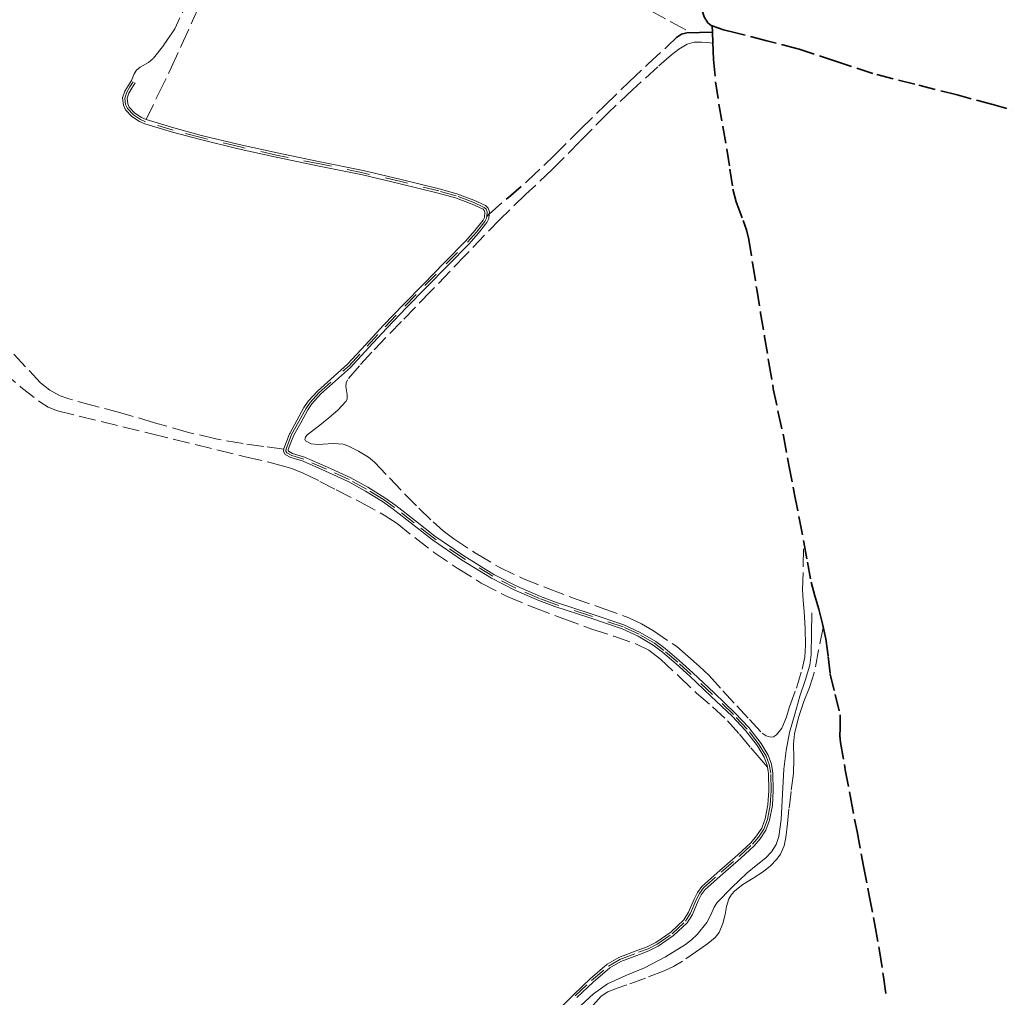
# Model space of a CAD drawing. Header units: metres. Extents: x 397317 to 400830, y 4588008 to 4590370.
# Tile 68 of 89: x 400138 to 400445, y 4588825 to 4589130. Entities that reach past the tile are written whole.
import ezdxf

# ---------------------------------------------------------------- set-up
doc = ezdxf.new("R2010")
doc.units = ezdxf.units.M
doc.header["$MEASUREMENT"] = 0
doc.linetypes.add('bt5mv20_nopinta', pattern=[10, 5, -5])
doc.linetypes.add('bt5mv20_tlin1', pattern=[7, 5.25, -1.75])
for name, color, linetype, lineweight in [('FLU01_LN', 7, 'Continuous', 15), ('PAR01_LN', 7, 'Continuous', 15), ('VIA16_LN', 7, 'Continuous', 15), ('VIA19_LN', 7, 'Continuous', 15), ('VIA21_LN', 7, 'Continuous', 15), ('VIA23_LN', 7, 'Continuous', 15)]:
    doc.layers.add(name, color=color, linetype=linetype, lineweight=lineweight)

msp = doc.modelspace()

# ---------------------------------------------------------------- linework, layer by layer
at = {"layer": 'FLU01_LN', "color": 150, "linetype": 'Continuous', "lineweight": 15}
msp.add_polyline3d([(400384.91, 4588944.8, 189.32), (400384.81, 4588938.31, 189.03), (400384.71, 4588931.82, 188.74), (400384.3, 4588928.52, 188.59), (400382.79, 4588923.69, 188.35), (400381.16, 4588918.88, 188.09), (400379.55, 4588913.24, 187.64), (400377.96, 4588907.58, 187.14), (400376.86, 4588901.88, 186.72), (400376.17, 4588896.11, 186.35), (400375.69, 4588888.28, 186.19), (400375.32, 4588880.42, 186.02), (400374.59, 4588875.15, 185.65), (400373.75, 4588872.64, 185.45), (400372.32, 4588870.35, 185.25), (400370.5, 4588868.48, 185.02), (400367.58, 4588866.14, 184.63), (400364.69, 4588863.78, 184.4), (400359.96, 4588859.31, 184.34), (400355.4, 4588854.63, 184.32), (400354.43, 4588853.18, 184.31), (400353.4, 4588850.72, 184.29), (400352.18, 4588848.36, 184.26), (400349.15, 4588844.65, 184.01), (400347.44, 4588842.99, 183.83), (400345.54, 4588841.52, 183.68), (400339.24, 4588837.68, 183.34), (400332.74, 4588834.29, 183.06), (400326.93, 4588831.87, 182.98), (400321.18, 4588829.28, 182.89), (400316.82, 4588826.19, 182.63), (400312.89, 4588822.54, 182.38)], dxfattribs=at)
at = {"layer": 'PAR01_LN', "color": 3, "linetype": 'bt5mv20_tlin1', "lineweight": 15}
for points in [[(400177.49, 4589098.45, 193.27), (400181.4, 4589106.48, 192.93), (400185.3, 4589114.51, 192.59), (400188.67, 4589121.81, 192.24), (400191.94, 4589129.16, 191.9), (400196.62, 4589139.2, 191.69)], [(400191.09, 4589136.37, 191.04), (400186.39, 4589126.68, 191.7), (400186.01, 4589126.04, 191.73), (400183.02, 4589121.63, 191.94), (400179.74, 4589117.47, 192.13), (400178.25, 4589116.23, 192.16), (400175.63, 4589114.74, 192.17), (400174.51, 4589113.86, 192.18), (400173.75, 4589112.71, 192.24), (400173.33, 4589111.64, 192.31), (400172.9, 4589110.57, 192.37)], [(400334.71, 4589132.29, 197.01), (400340.99, 4589128.91, 197.36), (400347.27, 4589125.52, 197.72)], [(400354.05, 4589122.26, 198.03), (400352.27, 4589122.42, 198.01), (400350.48, 4589122.57, 197.98), (400348.21, 4589122.56, 197.8), (400345.99, 4589121.88, 197.61), (400343.43, 4589120.33, 197.54), (400341.14, 4589118.62, 197.49), (400336.9, 4589114.87, 197.38), (400329.03, 4589107.71, 196.94), (400321.31, 4589100.4, 196.63), (400312.64, 4589091.61, 196.56), (400303.95, 4589082.85, 196.49), (400295.83, 4589075.19, 196.42), (400287.81, 4589067.43, 196.35), (400277.02, 4589056.25, 196.69), (400266.25, 4589045.06, 197.15), (400257.04, 4589035.54, 197.23), (400247.82, 4589026.03, 197.15), (400243.92, 4589021.78, 197.05), (400240.2, 4589017.38, 196.9), (400239.77, 4589016.41, 196.86), (400239.76, 4589015.27, 196.82), (400240.17, 4589012.83, 196.72), (400240.1, 4589011.34, 196.67), (400239.72, 4589010.62, 196.64), (400237.18, 4589007.96, 196.59), (400234.44, 4589005.51, 196.56), (400231.07, 4589002.86, 196.35), (400227.69, 4589000.24, 196.19), (400227.18, 4588999.55, 196.19), (400226.97, 4588998.74, 196.19), (400227.16, 4588998.34, 196.19), (400228.95, 4588997.49, 196.19), (400231.08, 4588997.26, 196.19), (400235.8, 4588997.52, 196.18), (400238.84, 4588997.35, 196.16), (400240.38, 4588996.82, 196.14), (400243.62, 4588995.18, 196.04), (400246.77, 4588993.3, 195.88), (400248.64, 4588991.73, 195.77), (400253.34, 4588986.8, 195.46), (400258.01, 4588981.88, 195.15), (400262.41, 4588977.45, 194.84), (400266.9, 4588973.1, 194.52), (400270.05, 4588970.37, 194.33), (400273.37, 4588967.85, 194.17), (400280.35, 4588963.24, 193.86), (400287.47, 4588959.05, 193.67), (400294.87, 4588955.47, 193.45), (400302.74, 4588952.35, 192.99), (400310.64, 4588949.37, 192.46), (400319.28, 4588946.38, 191.81), (400327.9, 4588943.27, 191.22), (400331.83, 4588941.4, 191.04), (400335.58, 4588939.17, 190.92), (400342.84, 4588934.27, 190.67), (400346.32, 4588931.23, 190.31), (400349.8, 4588928.19, 189.95), (400352.88, 4588925.26, 189.63), (400357.2, 4588920.55, 189.21), (400361.48, 4588915.8, 188.82), (400365.43, 4588911.55, 188.53), (400369.43, 4588907.3, 188.36), (400370.68, 4588906.49, 188.34), (400372.09, 4588906.13, 188.33), (400372.98, 4588906.23, 188.33), (400373.84, 4588906.8, 188.33), (400375.5, 4588908.91, 188.34), (400376.91, 4588912.15, 188.36), (400377.97, 4588915.5, 188.44), (400380.05, 4588921.33, 188.7), (400381.85, 4588927.27, 189.01), (400382.66, 4588930.99, 189.2), (400382.95, 4588934.74, 189.4), (400382.77, 4588939.96, 189.66), (400382.48, 4588945.17, 189.91), (400382.16, 4588948.63, 190.2), (400382, 4588952.09, 190.48), (400382.19, 4588959.46, 190.82), (400382.38, 4588966.83, 191.15)], [(400220.38, 4588995.76, 195.92), (400214.07, 4588996.63, 196.04), (400207.75, 4588997.5, 196.15), (400199.18, 4588998.98, 196.31), (400190.72, 4589001, 196.47), (400180.15, 4589004.02, 196.48), (400169.61, 4589007.11, 196.37), (400161.34, 4589009.3, 196.3), (400153.06, 4589011.51, 196.23), (400150.75, 4589012.34, 196.23), (400147.51, 4589014.12, 196.24), (400144.62, 4589016.45, 196.23), (400139.88, 4589021.46, 196), (400135.24, 4589026.5, 195.71)], [(400132.82, 4589019.9, 193.05), (400138.49, 4589015.13, 193.22), (400144.36, 4589010.54, 193.38), (400146.99, 4589008.85, 193.38)], [(400146.99, 4589008.85, 193.38), (400149.86, 4589007.72, 193.38), (400179.13, 4589000.58, 194), (400208.39, 4588993.44, 194.63), (400215.68, 4588991.77, 194.62), (400219.18, 4588990.77, 194.61), (400222.87, 4588989.71, 194.59), (400226.43, 4588988.29, 194.54), (400231.58, 4588985.76, 194.38), (400236.67, 4588983.1, 194.2), (400244.23, 4588979.32, 193.96), (400251.65, 4588975.27, 193.71), (400255.65, 4588972.59, 193.56), (400261.32, 4588968.13, 193.34), (400267.06, 4588963.74, 193.12), (400274.36, 4588958.74, 192.89), (400281.9, 4588954.07, 192.67), (400289.96, 4588949.94, 192.38), (400298.28, 4588946.42, 192.04), (400307.3, 4588943.04, 191.58), (400316.36, 4588939.76, 191.12), (400323.19, 4588937.5, 190.84), (400330.02, 4588935.2, 190.59), (400334.12, 4588933.17, 190.46), (400337.78, 4588930.39, 190.32), (400343.4, 4588925.1, 189.86), (400348.99, 4588919.8, 189.35), (400353.89, 4588915.54, 189.04), (400358.62, 4588911.12, 188.7), (400362.32, 4588906.98, 188.32), (400365.91, 4588902.74, 187.94), (400368.47, 4588899.73, 187.7), (400371.03, 4588896.72, 187.46)], [(400388.41, 4588940.28, 189.27), (400387, 4588933.18, 189.05), (400385.59, 4588926.07, 188.83), (400384.12, 4588921.58, 188.56), (400382.35, 4588917.17, 188.2), (400380.72, 4588912.19, 187.82), (400379.46, 4588907.11, 187.46), (400379.17, 4588904.04, 187.3), (400379.25, 4588899.4, 187.14), (400379.12, 4588894.78, 187.02), (400378.43, 4588889.19, 186.88), (400377.74, 4588883.61, 186.74), (400377.26, 4588879.24, 186.63), (400376.78, 4588874.87, 186.53), (400376.23, 4588872.22, 186.51), (400375.11, 4588869.69, 186.51), (400374, 4588868.09, 186.45), (400372.03, 4588866.05, 186.3), (400369.81, 4588864.25, 186.23), (400366.61, 4588862.21, 186.31), (400363.39, 4588860.19, 186.39), (400360.88, 4588858.25, 186.43), (400359.8, 4588857.12, 186.45), (400358.97, 4588855.78, 186.46), (400358.34, 4588853.34, 186.46), (400357.92, 4588850.87, 186.46), (400357.19, 4588848, 186.52), (400356.02, 4588845.25, 186.55), (400354.75, 4588843.66, 186.47), (400352.45, 4588841.77, 186.28), (400349.95, 4588840.09, 186.09), (400344.57, 4588836.34, 185.81), (400341.81, 4588834.65, 185.68), (400338.89, 4588833.26, 185.53), (400333.07, 4588831.05, 185.07), (400327.23, 4588828.9, 184.6), (400324.23, 4588827.89, 184.54), (400321.28, 4588826.76, 184.5), (400319.24, 4588825.4, 184.33), (400316.72, 4588822.61, 183.99)]]:
    msp.add_polyline3d(points, dxfattribs=at)
at = {"layer": 'VIA16_LN', "color": 42, "linetype": 'bt5mv20_nopinta', "lineweight": 15}
for points in [[(400283.43, 4589070.48, 195.93), (400282.85, 4589071.09, 195.89), (400279.36, 4589072.71, 195.82), (400274.06, 4589074.69, 195.74), (400268.63, 4589076.23, 195.63), (400256.83, 4589079.13, 195.31), (400245, 4589081.85, 194.94), (400231.57, 4589084.63, 194.47), (400218.14, 4589087.37, 194.01), (400206.35, 4589090.02, 193.71), (400194.6, 4589092.85, 193.51), (400185.94, 4589095.16, 193.39), (400177.33, 4589097.77, 193.27), (400175.71, 4589098.44, 193.27), (400173.53, 4589099.89, 193.28), (400171.65, 4589101.88, 193.19), (400171.09, 4589103.1, 193.07), (400170.87, 4589105.13, 192.9), (400171.46, 4589106.99, 192.72), (400172.47, 4589108.6, 192.55), (400173.48, 4589110.2, 192.37)], [(400304.35, 4588818.66, 182.89), (400311.2, 4588825.48, 183.07), (400316.25, 4588830.25, 183.31), (400321.52, 4588834.78, 183.56), (400325.05, 4588836.88, 183.66), (400330.92, 4588839.07, 183.78), (400333.87, 4588840.18, 183.84), (400336.67, 4588841.58, 183.9), (400341.36, 4588844.82, 184.02), (400345.5, 4588848.75, 184.14), (400347.1, 4588851.22, 184.27), (400348.87, 4588855.37, 184.58), (400349.85, 4588857.35, 184.73), (400351.15, 4588859.12, 184.85), (400356.64, 4588864.08, 185.09), (400362.26, 4588868.89, 185.32), (400366.37, 4588872.72, 185.58), (400368.22, 4588874.89, 185.75), (400369.91, 4588877.42, 185.95), (400371.06, 4588880.41, 186.17), (400371.9, 4588884.93, 186.52), (400372.18, 4588889.47, 186.87), (400372.06, 4588894.85, 187.3), (400371.6, 4588897.53, 187.51), (400370.66, 4588900.18, 187.72), (400368.47, 4588903.73, 187.95), (400364.73, 4588908.62, 188.23), (400360.51, 4588913.09, 188.52), (400353.94, 4588919.37, 189), (400347.3, 4588925.58, 189.51), (400343.1, 4588929.4, 189.92), (400338.79, 4588933.11, 190.33), (400335.84, 4588935.31, 190.5), (400331.09, 4588938.11, 190.56), (400326.06, 4588940.43, 190.67), (400315.58, 4588943.96, 191.26), (400305.08, 4588947.41, 191.85), (400300.04, 4588949.25, 192.07), (400292.66, 4588952.47, 192.29), (400285.47, 4588956.18, 192.53), (400276.12, 4588961.93, 192.92), (400267.07, 4588968.12, 193.33), (400260.96, 4588972.87, 193.63), (400254.85, 4588977.64, 193.93), (400251.49, 4588980.06, 194.05), (400246.18, 4588983.33, 194.17), (400240.71, 4588986.3, 194.32), (400233.7, 4588989.54, 194.72), (400226.62, 4588992.66, 195.29), (400222.84, 4588993.83, 195.65), (400221.36, 4588994.63, 195.83), (400221.03, 4588995.18, 195.89), (400221.09, 4588995.85, 195.93), (400221.96, 4588998.11, 196), (400222.82, 4589000.36, 196.07), (400225.04, 4589004.37, 196.21), (400227.26, 4589008.37, 196.4), (400228.57, 4589010.32, 196.46), (400231.34, 4589013.37, 196.56), (400240.72, 4589021.73, 196.86), (400246.32, 4589027.83, 197.06), (400251.93, 4589033.91, 197.25), (400258.12, 4589040.35, 197.18), (400264.37, 4589046.73, 196.91), (400270.98, 4589053.48, 196.66), (400277.6, 4589060.23, 196.42), (400280.43, 4589063.4, 196.3), (400283.05, 4589066.71, 196.16), (400283.57, 4589067.77, 196.1), (400283.62, 4589068.38, 196.06), (400283.72, 4589069.65, 195.98), (400283.43, 4589070.48, 195.93)]]:
    msp.add_polyline3d(points, dxfattribs=at)
at = {"layer": 'VIA19_LN', "color": 7, "linetype": 'Continuous', "lineweight": 15}
for points in [[(400282.89, 4589067.96, 196.1), (400283.02, 4589069.56, 195.98), (400282.83, 4589070.11, 195.93), (400282.44, 4589070.52, 195.89), (400279.09, 4589072.08, 195.82), (400273.84, 4589074.04, 195.74), (400268.45, 4589075.56, 195.63), (400256.68, 4589078.46, 195.31), (400244.85, 4589081.18, 194.94), (400231.44, 4589083.96, 194.47), (400218, 4589086.7, 194.01), (400206.2, 4589089.35, 193.71), (400194.43, 4589092.18, 193.51), (400185.75, 4589094.5, 193.39), (400177.1, 4589097.12, 193.27), (400175.39, 4589097.83, 193.27), (400173.08, 4589099.36, 193.28), (400171.07, 4589101.49, 193.19), (400170.42, 4589102.92, 193.07), (400170.17, 4589105.2, 192.9), (400170.83, 4589107.28, 192.72), (400171.89, 4589108.96, 192.55), (400172.9, 4589110.57, 192.37)], [(400284.03, 4589070.85, 195.93), (400283.26, 4589071.66, 195.89), (400279.63, 4589073.35, 195.82), (400274.27, 4589075.35, 195.74), (400268.81, 4589076.9, 195.63), (400256.99, 4589079.8, 195.31), (400245.15, 4589082.52, 194.94), (400231.71, 4589085.31, 194.47), (400218.28, 4589088.04, 194.01), (400206.51, 4589090.69, 193.71), (400194.77, 4589093.52, 193.51), (400186.13, 4589095.83, 193.39), (400177.56, 4589098.42, 193.27), (400176.04, 4589099.05, 193.27), (400173.97, 4589100.42, 193.28), (400172.23, 4589102.27, 193.19), (400171.77, 4589103.29, 193.07), (400171.57, 4589105.06, 192.9), (400172.09, 4589106.7, 192.72), (400173.05, 4589108.23, 192.55), (400174.06, 4589109.83, 192.37)], [(400311.68, 4588824.98, 183.07), (400316.71, 4588829.74, 183.31), (400321.93, 4588834.21, 183.56), (400325.36, 4588836.25, 183.66), (400331.16, 4588838.42, 183.78), (400334.14, 4588839.54, 183.84), (400337.02, 4588840.98, 183.9), (400341.8, 4588844.28, 184.02), (400346.04, 4588848.3, 184.14), (400347.72, 4588850.9, 184.27), (400349.5, 4588855.07, 184.58), (400350.45, 4588856.99, 184.73), (400351.67, 4588858.65, 184.85), (400357.1, 4588863.55, 185.09), (400362.72, 4588868.37, 185.32), (400366.87, 4588872.23, 185.58), (400368.77, 4588874.47, 185.75), (400370.53, 4588877.1, 185.95), (400371.73, 4588880.22, 186.17), (400372.59, 4588884.85, 186.52), (400372.88, 4588889.46, 186.87), (400372.76, 4588894.92, 187.3), (400372.27, 4588897.71, 187.51), (400371.29, 4588900.48, 187.72), (400369.05, 4588904.12, 187.95), (400365.26, 4588909.07, 188.23), (400361, 4588913.58, 188.52), (400354.42, 4588919.88, 189), (400347.77, 4588926.09, 189.51), (400343.56, 4588929.92, 189.92), (400339.22, 4588933.65, 190.33), (400336.23, 4588935.89, 190.5), (400331.41, 4588938.73, 190.56), (400326.32, 4588941.08, 190.67), (400315.8, 4588944.62, 191.26), (400305.31, 4588948.07, 191.85), (400300.3, 4588949.89, 192.07), (400292.96, 4588953.1, 192.29), (400285.81, 4588956.79, 192.53), (400276.5, 4588962.51, 192.92), (400267.48, 4588968.68, 193.33), (400261.39, 4588973.42, 193.63), (400255.27, 4588978.2, 193.93), (400251.87, 4588980.64, 194.05), (400246.53, 4588983.93, 194.17), (400241.02, 4588986.92, 194.32), (400233.99, 4588990.18, 194.72), (400226.86, 4588993.31, 195.29), (400223.11, 4588994.48, 195.65), (400221.85, 4588995.15, 195.83), (400221.74, 4588995.34, 195.89), (400221.77, 4588995.69, 195.93), (400222.6, 4588997.86, 196), (400223.47, 4589000.11, 196.07), (400225.64, 4589004.03, 196.21), (400227.85, 4589008.01, 196.4), (400229.11, 4589009.9, 196.46), (400231.83, 4589012.88, 196.56), (400241.2, 4589021.24, 196.86), (400246.82, 4589027.36, 197.06), (400252.43, 4589033.44, 197.25), (400258.62, 4589039.87, 197.18), (400264.86, 4589046.25, 196.91), (400271.48, 4589053, 196.66), (400278.1, 4589059.76, 196.42), (400280.96, 4589062.95, 196.3), (400283.64, 4589066.34, 196.16), (400284.24, 4589067.58, 196.1), (400284.36, 4589069.02, 196.02), (400284.42, 4589069.74, 195.98), (400284.03, 4589070.85, 195.93)], [(400303.87, 4588819.16, 182.89), (400310.72, 4588825.98, 183.07), (400315.78, 4588830.77, 183.31), (400321.11, 4588835.35, 183.56), (400324.75, 4588837.51, 183.66), (400330.68, 4588839.72, 183.78), (400333.59, 4588840.82, 183.84), (400336.32, 4588842.18, 183.9), (400340.92, 4588845.36, 184.02), (400344.96, 4588849.2, 184.14), (400346.49, 4588851.55, 184.27), (400348.24, 4588855.66, 184.58), (400349.26, 4588857.72, 184.73), (400350.63, 4588859.59, 184.85), (400356.18, 4588864.6, 185.09), (400361.8, 4588869.41, 185.32), (400365.86, 4588873.2, 185.58), (400367.66, 4588875.31, 185.75), (400369.29, 4588877.74, 185.95), (400370.39, 4588880.6, 186.17), (400371.2, 4588885.02, 186.52), (400371.48, 4588889.48, 186.87), (400371.37, 4588894.79, 187.3), (400370.92, 4588897.35, 187.51), (400370.03, 4588899.88, 187.72), (400367.9, 4588903.34, 187.95), (400364.2, 4588908.16, 188.23), (400360.02, 4588912.6, 188.52), (400353.46, 4588918.87, 189), (400346.83, 4588925.07, 189.51), (400342.64, 4588928.88, 189.92), (400338.36, 4588932.57, 190.33), (400335.46, 4588934.73, 190.5), (400330.76, 4588937.49, 190.56), (400325.8, 4588939.78, 190.67), (400315.36, 4588943.3, 191.26), (400304.85, 4588946.75, 191.85), (400299.78, 4588948.6, 192.07), (400292.36, 4588951.84, 192.29), (400285.13, 4588955.57, 192.53), (400275.74, 4588961.35, 192.92), (400266.66, 4588967.56, 193.33), (400260.53, 4588972.32, 193.63), (400254.43, 4588977.08, 193.93), (400251.1, 4588979.48, 194.05), (400245.84, 4588982.72, 194.17), (400240.4, 4588985.68, 194.32), (400233.42, 4588988.91, 194.72), (400226.38, 4588992.01, 195.29), (400222.57, 4588993.19, 195.65), (400220.86, 4588994.11, 195.83), (400220.31, 4588995.01, 195.89), (400220.38, 4588995.76, 195.92), (400220.41, 4588996.01, 195.93), (400221.31, 4588998.35, 196), (400222.16, 4589000.58, 196.07), (400222.22, 4589000.69, 196.07), (400224.43, 4589004.7, 196.21), (400226.67, 4589008.73, 196.4), (400228.02, 4589010.75, 196.46), (400230.86, 4589013.86, 196.56), (400240.24, 4589022.22, 196.86), (400245.81, 4589028.29, 197.06), (400251.43, 4589034.38, 197.25), (400257.63, 4589040.83, 197.18), (400263.88, 4589047.21, 196.91), (400270.49, 4589053.96, 196.66), (400277.1, 4589060.7, 196.42), (400279.9, 4589063.84, 196.3), (400282.46, 4589067.08, 196.16), (400282.89, 4589067.96, 196.1)]]:
    msp.add_polyline3d(points, dxfattribs=at)
at = {"layer": 'VIA21_LN', "color": 2, "linetype": 'bt5mv20_tlin1', "lineweight": 35}
for points in [[(400353.8, 4589127.67, 198.22), (400353.53, 4589127.77, 198.22), (400352.44, 4589128.61, 198.23), (400351.37, 4589130.42, 198.26), (400350.69, 4589132.45, 198.31), (400349.27, 4589137.54, 198.79), (400348.24, 4589142.7, 199.26), (400347.08, 4589151.34, 199.41), (400345.9, 4589159.98, 199.53), (400345.08, 4589165.34, 199.82), (400344.25, 4589170.7, 199.86), (400343.93, 4589175.03, 199.53), (400343.56, 4589179.36, 199.2), (400343.14, 4589180.59, 199.1), (400341.97, 4589182.18, 198.95), (400340.44, 4589183.56, 198.8), (400338.75, 4589184.46, 198.64), (400335.95, 4589185.23, 198.39), (400334.67, 4589185.74, 198.29), (400333.6, 4589186.58, 198.21), (400332.06, 4589188.36, 198.11), (400330.51, 4589190.14, 198.01)], [(400353.8, 4589127.67, 198.22), (400353.89, 4589125.7, 198.15)], [(400452.36, 4589099.97, 200.14), (400441.24, 4589103.1, 199.83), (400430.1, 4589106.13, 199.51), (400416.99, 4589109.44, 199.15), (400403.88, 4589112.77, 198.79), (400392.2, 4589116.58, 198.65), (400380.55, 4589120.47, 198.59), (400370.89, 4589122.99, 198.4), (400361.2, 4589125.4, 198.22), (400357.33, 4589126.37, 198.21), (400353.8, 4589127.67, 198.22)], [(400284.36, 4589069.02, 196.02), (400290.34, 4589074.18, 196.14), (400296.31, 4589079.34, 196.25), (400304.66, 4589087.24, 196.33), (400312.78, 4589095.4, 196.36), (400320.38, 4589102.8, 196.43), (400327.99, 4589110.2, 196.57), (400333.91, 4589115.78, 196.83), (400339.91, 4589121.28, 197.23), (400342.69, 4589123.98, 197.42), (400344.23, 4589125.03, 197.52), (400345.95, 4589125.48, 197.63), (400349.92, 4589125.59, 197.89), (400353.89, 4589125.7, 198.15)], [(400353.89, 4589125.7, 198.15), (400354.04, 4589122.42, 198.04), (400354.27, 4589117.17, 197.85), (400354.91, 4589110.18, 197.48), (400355.95, 4589103.24, 197.1), (400357.17, 4589096.24, 196.85), (400358.42, 4589089.25, 196.6), (400359.35, 4589082.99, 196.37), (400360.29, 4589076.73, 196.12), (400361.33, 4589072.78, 195.93), (400363.51, 4589067.01, 195.62), (400364.51, 4589064.11, 195.47), (400365.21, 4589061.13, 195.32), (400366.46, 4589053.34, 194.97), (400367.71, 4589045.56, 194.62), (400368.93, 4589038.16, 194.24), (400370.16, 4589030.77, 193.85), (400371.51, 4589022.67, 193.48), (400372.88, 4589014.57, 193.12), (400374.43, 4589007.24, 192.68), (400376.05, 4588999.93, 192.27), (400377.76, 4588990.8, 191.92), (400379.48, 4588981.68, 191.61), (400380.93, 4588974.25, 191.38), (400382.38, 4588966.83, 191.15), (400383.52, 4588960.6, 190.85), (400384.69, 4588954.38, 190.42), (400385.8, 4588950.15, 189.99), (400387.03, 4588945.96, 189.57), (400388.18, 4588941.33, 189.31), (400389.22, 4588936.66, 189.12), (400389.96, 4588931.17, 188.96), (400390.57, 4588925.68, 188.8), (400392.18, 4588919.37, 188.37), (400393.74, 4588913.05, 187.97), (400393.72, 4588908.73, 187.85), (400393.61, 4588906.56, 187.81), (400393.77, 4588904.42, 187.76), (400395.31, 4588895.92, 187.58), (400396.9, 4588887.43, 187.45), (400398.95, 4588876.67, 187.45), (400401.01, 4588865.91, 187.6), (400402.76, 4588856.77, 187.76), (400404.51, 4588847.63, 187.97), (400405.92, 4588839.56, 188.21), (400407.22, 4588831.48, 188.48), (400408.1, 4588825.05, 188.75)]]:
    msp.add_polyline3d(points, dxfattribs=at)
at = {"layer": 'VIA23_LN', "color": 42, "linetype": 'bt5mv20_nopinta', "lineweight": 35}
msp.add_polyline3d([(400283.62, 4589068.38, 196.06), (400284.36, 4589069.02, 196.02)], dxfattribs=at)

doc.saveas('drawing.dxf')
